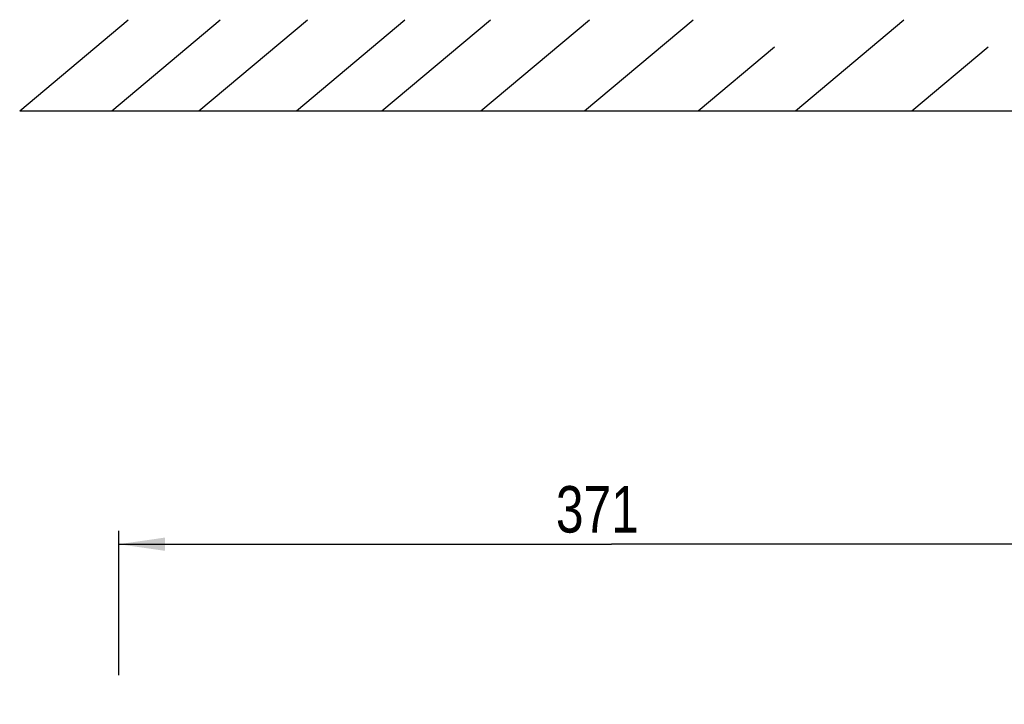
# Model space of a CAD drawing. Extents: x 0 to 594, y 0 to 420.
# Tile 21 of 73: x 60 to 134, y 288 to 340. Entities that reach past the tile are written whole.
import ezdxf

# ---------------------------------------------------------------- set-up
doc = ezdxf.new("R2010")
doc.units = 0
doc.header["$LTSCALE"] = 32.67
doc.layers.get('0').update_dxf_attribs({"linetype": 'CONTINUOUS'})
doc.styles.get("Standard").update_dxf_attribs({"font": 'txt', "width": 0.8})
doc.dimstyles.get("Standard").update_dxf_attribs({"dimtxt": 2.5, "dimasz": 2.5, "dimexe": 1.25, "dimexo": 0.625, "dimtad": 1, "dimcen": 2.5, "dimazin": 3, "dimtfac": 1, "dimtmove": 0, "dimatfit": 3})

# ---------------------------------------------------------------- blocks, each defined once
blk = doc.blocks.new('_FILLED')
at = {"color": 0, "linetype": 'BYBLOCK'}
blk.add_solid([(0, 0), (-1, 0.143), (-1, -0.143)], dxfattribs=at)
blk = doc.blocks.new('*D3')
at = {"color": 2, "linetype": 'CONTINUOUS'}
for p, q in [((67.646, 290.579), (67.646, 301.445)), ((141.92, 288.392), (141.92, 301.445)), ((67.646, 300.445), (104.783, 300.445)), ((141.92, 300.445), (104.783, 300.445))]:
    blk.add_line(p, q, dxfattribs=at)
at = {"color": 2, "linetype": 'CONTINUOUS', "xscale": 3.5, "yscale": 3.5, "zscale": 3.5}
for p, rotation in [((67.646, 300.445), 179.9999999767), ((141.92, 300.445), 359.9999999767)]:
    blk.add_blockref('_FILLED', p, dxfattribs=dict(at, rotation=rotation))
at = {"color": 5, "linetype": 'CONTINUOUS', "width": 0.8}
blk.add_text('371', height=3.5, dxfattribs=at).set_placement((100.583, 301.32))

msp = doc.modelspace()

# ---------------------------------------------------------------- linework, layer by layer
at = {"color": 7, "linetype": 'CONTINUOUS'}
for p, q in [((60.187, 333.071), (68.362, 339.93)), ((67.125, 333.071), (75.299, 339.93)), ((73.692, 333.071), (81.867, 339.93)), ((81.032, 333.071), (89.207, 339.93)), ((87.471, 333.071), (95.645, 339.93)), ((94.94, 333.071), (103.114, 339.93)), ((102.746, 333.071), (110.92, 339.93)), ((118.634, 333.071), (126.808, 339.93)), ((111.294, 333.071), (117.047, 337.899)), ((127.39, 333.071), (133.144, 337.899)), ((60.187, 333.071), (145.304, 333.071))]:
    msp.add_line(p, q, dxfattribs=at)

# ---------------------------------------------------------------- dimensions: what is measured, and where the dimension line sits
at = {"color": 2, "linetype": 'CONTINUOUS'}
dim = msp.add_linear_dim(base=(141.92, 300.445), p1=(67.646, 290.579), p2=(141.92, 288.392), angle=360, dimstyle='Standard', dxfattribs=at)
dim.commit()
dim.dimension.update_dxf_attribs({"geometry": '*D3', "text_midpoint": (104.783, 303.07), "dimtype": 128})

doc.saveas('drawing.dxf')
